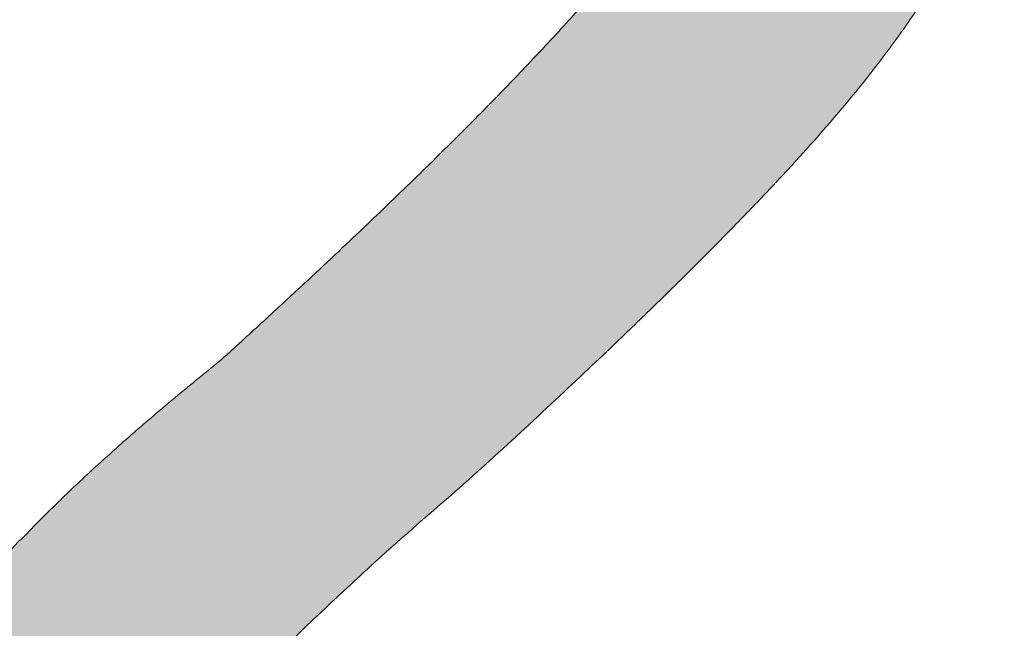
# Model space of a CAD drawing. Header units: inches. Extents: x -471 to -284, y -222 to 20.
# Tile 49 of 54: x -341.068 to -339.844, y 9.854 to 10.61. Entities that reach past the tile are written whole.
import ezdxf

# ---------------------------------------------------------------- set-up
doc = ezdxf.new("R2010")
doc.units = ezdxf.units.IN
doc.header["$LTSCALE"] = 32
doc.header["$MEASUREMENT"] = 0
doc.linetypes.add('Dash Style-1', pattern=[0.083328, 0.041656, -0.041672])
for name, color, linetype, lineweight in [('Black', 7, 'Continuous', 18), ('DashLine', 7, 'Dash Style-1', 13), ('DashLineFill', 7, 'Dash Style-1', 13), ('Drawing', 7, 'Continuous', 18), ('Metal-DeskStructure', 7, 'Continuous', 13), ('None', 7, 'Continuous', 18), ('Plastic-BracketCover', 7, 'Continuous', 13), ('SolidLine', 7, 'Continuous', 15), ('Wood_1-H', 7, 'Continuous', 13)]:
    doc.layers.add(name, color=color, linetype=linetype, lineweight=lineweight)
pattern_1 = [(45, (0, 0), (-1.61301565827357, 1.935715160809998), []), (45, (-1.0608, 1.0608), (-0.4723460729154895, 0.4167612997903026), [])]

# ---------------------------------------------------------------- blocks, each defined once
blk = doc.blocks.new('Group-54')
at = {"layer": 'Plastic-BracketCover', "color": 7}
for points, knots in [([(1.237695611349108, 0.3644410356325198), (1.272760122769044, 0.3644410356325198), (1.326277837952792, 0.3422950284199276), (1.363187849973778, 0.3016940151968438), (1.385333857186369, 0.2426397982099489), (1.385333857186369, 0.1752790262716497), (1.385333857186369, 0.1503647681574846), (1.465612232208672, 0.1503647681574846), (1.549581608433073, 0.1503647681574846), (1.553272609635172, 0.1466755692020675), (1.555118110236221, 0.1392935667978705), (1.55696180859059, 0.1282205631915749), (1.55696180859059, 0.1116110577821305), (1.555118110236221, 0.1005380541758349), (1.553272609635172, 0.09315605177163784), (1.549581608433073, 0.08946505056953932), (1.339197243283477, 0.08946505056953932), (1.119585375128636, 0.08946505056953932), (1.106666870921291, 0.1042290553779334), (1.106666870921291, 0.161438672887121), (1.106666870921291, 0.2241847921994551), (1.11035787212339, 0.2500218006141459), (1.117739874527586, 0.2869300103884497), (1.139885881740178, 0.3238400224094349), (1.171259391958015, 0.3515225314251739), (1.213704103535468, 0.3644410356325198), (1.237695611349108, 0.3644410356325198)], [0, 0, 0, 0.06626756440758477, 0.13253512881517, 0.1988026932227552, 0.2650702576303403, 0.3039664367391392, 0.3039664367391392, 0.4292971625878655, 0.4350595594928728, 0.4408219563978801, 0.4465843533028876, 0.4523467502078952, 0.456956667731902, 0.4615665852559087, 0.4661765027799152, 0.4707864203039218, 0.728938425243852, 0.745073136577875, 0.7612078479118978, 0.8451067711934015, 0.8709223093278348, 0.8967378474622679, 0.922553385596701, 0.948368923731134, 0.9741844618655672, 1, 1, 1]), ([(1.545890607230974, 0.02645157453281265), (1.549581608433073, 0.02645157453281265), (1.553272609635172, 0.02460607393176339), (1.555118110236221, 0.01722587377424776), (1.55696180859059, 0.004307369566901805), (1.55696180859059, -0.01414763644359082), (1.555118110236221, -0.02522064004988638), (1.553272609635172, -0.03260264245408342), (1.547736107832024, -0.03629364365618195), (1.542199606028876, -0.03813914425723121), (1.489603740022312, -0.05843965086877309), (1.437007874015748, -0.07874015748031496), (1.418552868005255, -0.08612215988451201), (1.389024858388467, -0.1008843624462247), (1.366878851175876, -0.1230303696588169), (1.355805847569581, -0.1525583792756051), (1.355805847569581, -0.1922366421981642), (1.355805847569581, -0.2116143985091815), (1.450848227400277, -0.2116143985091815), (1.549581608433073, -0.2116143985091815), (1.553272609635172, -0.2153035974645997), (1.555118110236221, -0.2226855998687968), (1.55696180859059, -0.2337586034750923), (1.55696180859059, -0.2503681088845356), (1.555118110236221, -0.2614411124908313), (1.553272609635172, -0.2688231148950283), (1.549581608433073, -0.2725141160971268), (1.338274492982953, -0.2725141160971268), (1.117739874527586, -0.2725141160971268), (1.106666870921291, -0.2577501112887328), (1.106666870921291, -0.202385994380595), (1.106666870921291, -0.137794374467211), (1.10851237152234, -0.1156483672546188), (1.11035787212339, -0.1064208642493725), (1.114048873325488, -0.08058565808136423), (1.13434937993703, -0.03998464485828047), (1.163877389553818, -0.01414763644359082), (1.202631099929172, 0.0006163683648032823), (1.246923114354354, 0.0006163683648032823), (1.28383312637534, -0.01230213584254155), (1.311515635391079, -0.03444814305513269), (1.329968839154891, -0.06766715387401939), (1.337350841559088, -0.08612215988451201), (1.342887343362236, -0.07504915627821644), (1.35765134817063, -0.05659415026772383), (1.377951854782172, -0.04183014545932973), (1.405634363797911, -0.0289116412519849), (1.422243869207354, -0.02152963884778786), (1.471148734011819, -0.001229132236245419), (1.520053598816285, 0.01907137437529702), (1.532972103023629, 0.02460607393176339), (1.544045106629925, 0.02645157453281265), (1.545890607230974, 0.02645157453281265)], [0, 0, 0, 0.004017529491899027, 0.008035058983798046, 0.01205258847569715, 0.01607011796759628, 0.02008764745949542, 0.02410517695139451, 0.02812270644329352, 0.03214023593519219, 0.03214023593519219, 0.07095094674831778, 0.07095094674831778, 0.08463415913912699, 0.09831737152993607, 0.1120005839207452, 0.1256837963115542, 0.138745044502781, 0.138745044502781, 0.202806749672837, 0.2052946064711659, 0.2077824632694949, 0.2102703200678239, 0.2127581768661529, 0.2147484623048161, 0.2167387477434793, 0.2187290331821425, 0.2207193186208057, 0.3326714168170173, 0.3396374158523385, 0.3466034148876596, 0.3918815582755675, 0.4075550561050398, 0.4232285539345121, 0.4232285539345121, 0.4666960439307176, 0.5101635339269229, 0.553631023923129, 0.5970985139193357, 0.640566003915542, 0.6840334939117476, 0.7275009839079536, 0.7709684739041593, 0.7709684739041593, 0.7980418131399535, 0.8251151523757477, 0.8521884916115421, 0.8792618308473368, 0.8792618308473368, 0.958132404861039, 0.958132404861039, 0.9790662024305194, 1, 1, 1]), ([(1.232159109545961, -0.06213065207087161), (1.204476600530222, -0.06213065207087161), (1.169413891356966, -0.08612215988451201), (1.160186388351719, -0.1138028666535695), (1.15834088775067, -0.1230303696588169), (1.156495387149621, -0.1451763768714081), (1.156495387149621, -0.1867001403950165), (1.156495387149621, -0.2116143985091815), (1.2321600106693, -0.2116143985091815), (1.30782463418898, -0.2116143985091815), (1.30782463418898, -0.183009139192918), (1.30782463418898, -0.130412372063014), (1.296751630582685, -0.09719336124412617), (1.274605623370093, -0.07320365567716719), (1.246923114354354, -0.06213065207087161), (1.232159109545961, -0.06213065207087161)], [0, 0, 0, 0.1425152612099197, 0.2850305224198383, 0.2850305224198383, 0.3309930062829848, 0.3769554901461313, 0.4458992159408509, 0.4458992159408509, 0.6552813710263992, 0.6552813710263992, 0.7344389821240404, 0.8008292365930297, 0.8672194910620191, 0.9336097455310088, 1, 1, 1]), ([(1.425934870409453, -0.3398696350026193), (1.448079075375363, -0.3398696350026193), (1.483143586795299, -0.3509408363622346), (1.512671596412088, -0.3693958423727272), (1.532972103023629, -0.3970783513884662), (1.555118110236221, -0.4469059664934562), (1.555118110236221, -0.5539431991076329), (1.555118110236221, -0.6203803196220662), (1.544045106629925, -0.6351443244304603), (1.330892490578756, -0.6351443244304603), (1.117739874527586, -0.6351443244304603), (1.106666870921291, -0.6203803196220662), (1.106666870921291, -0.5622479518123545), (1.106666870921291, -0.4708965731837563), (1.123276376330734, -0.4192243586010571), (1.150958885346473, -0.3860053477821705), (1.193405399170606, -0.3675503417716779), (1.235850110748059, -0.3675503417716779), (1.265378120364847, -0.374932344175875), (1.289369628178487, -0.3896963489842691), (1.309670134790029, -0.4136878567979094), (1.315206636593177, -0.4266063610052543), (1.318897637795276, -0.4081513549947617), (1.337350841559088, -0.3767778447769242), (1.365033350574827, -0.3527863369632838), (1.403788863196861, -0.3398696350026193), (1.425934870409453, -0.3398696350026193)], [0, 0, 0, 0.03145524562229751, 0.062910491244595, 0.09436573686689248, 0.1258209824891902, 0.188731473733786, 0.2661585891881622, 0.2758371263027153, 0.2855156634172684, 0.4355309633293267, 0.4452095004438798, 0.4548880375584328, 0.5214267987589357, 0.5746587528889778, 0.6278907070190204, 0.6811226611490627, 0.7343546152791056, 0.7627468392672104, 0.7911390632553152, 0.8195312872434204, 0.8479235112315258, 0.8479235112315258, 0.8859426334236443, 0.9239617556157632, 0.9619808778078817, 1, 1, 1]), ([(1.429625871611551, -0.4026148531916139), (1.409325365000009, -0.4026148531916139), (1.379797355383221, -0.4155333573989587), (1.359496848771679, -0.4395248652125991), (1.348423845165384, -0.4764330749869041), (1.348423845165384, -0.5401028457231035), (1.348423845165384, -0.5760901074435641), (1.426856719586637, -0.5760901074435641), (1.505289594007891, -0.5760901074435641), (1.505289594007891, -0.5327208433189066), (1.505289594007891, -0.4487514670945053), (1.477607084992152, -0.4155333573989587), (1.448079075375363, -0.4026148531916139), (1.429625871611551, -0.4026148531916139)], [0, 0, 0, 0.07915587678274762, 0.1583117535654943, 0.2374676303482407, 0.3166235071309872, 0.4195261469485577, 0.4195261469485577, 0.6437985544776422, 0.6437985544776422, 0.7678094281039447, 0.8839047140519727, 0.9419523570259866, 1, 1, 1]), ([(1.226622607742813, -0.4284518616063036), (1.210013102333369, -0.4284518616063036), (1.18417789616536, -0.4376793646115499), (1.165722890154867, -0.4579798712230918), (1.156495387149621, -0.4893515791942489), (1.156495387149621, -0.5447165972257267), (1.156495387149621, -0.5760901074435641), (1.228469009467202, -0.5760901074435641), (1.300442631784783, -0.5760901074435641), (1.300442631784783, -0.5419483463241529), (1.300442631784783, -0.4856605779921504), (1.289369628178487, -0.4561343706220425), (1.269069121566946, -0.4376793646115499), (1.241386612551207, -0.4284518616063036), (1.226622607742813, -0.4284518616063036)], [0, 0, 0, 0.07449877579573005, 0.1489975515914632, 0.223496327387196, 0.2979951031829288, 0.3954165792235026, 0.3954165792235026, 0.6189101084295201, 0.6189101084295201, 0.7249275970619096, 0.7936956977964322, 0.8624637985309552, 0.9312318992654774, 1, 1, 1])]:
    blk.add_open_spline(points, degree=2, knots=knots, dxfattribs=at)
blk = doc.blocks.new('1BRPFY-Leg_Plate (2D)')
at = {"layer": 'DashLineFill', "linetype": 'Continuous', "lineweight": 13}
h = blk.add_hatch(dxfattribs=at)
h.set_pattern_fill('Steel', color=253, style=0, pattern_type=2)
h.set_pattern_definition(pattern_1)
edge = h.paths.add_edge_path()
edge.add_arc((-1.704724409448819, -1.704724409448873), 0.125984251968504, 179.9999999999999, 269.9999999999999)
edge.add_line((-1.704724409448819, -1.830708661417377), (1.704724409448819, -1.830708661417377))
edge.add_arc((1.704724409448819, -1.704724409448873), 0.125984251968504, 270.0000000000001, 360.0000000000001)
edge.add_line((1.830708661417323, -1.704724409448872), (1.830708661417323, 1.704724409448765))
edge.add_arc((1.704724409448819, 1.704724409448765), 0.1259842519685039, 0, 90)
edge.add_line((1.704724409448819, 1.830708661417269), (-1.704724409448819, 1.830708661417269))
edge.add_arc((-1.704724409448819, 1.704724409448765), 0.1259842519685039, 90, 180)
edge.add_line((-1.830708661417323, 1.704724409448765), (-1.830708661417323, -1.704724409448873))
at = {"layer": 'SolidLine', "flags": 128}
blk.add_lwpolyline([(0.5059400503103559, -0.6683376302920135), (0.5108686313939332, -0.6486616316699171), (0.5177020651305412, -0.6295634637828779), (0.5263745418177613, -0.611227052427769), (0.5368025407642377, -0.5938289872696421), (0.5488856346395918, -0.5775368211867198), (0.5625074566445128, -0.5625074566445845), (0.5775368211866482, -0.5488856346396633), (0.5938289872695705, -0.5368025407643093), (0.6112270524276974, -0.5263745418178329), (0.6295634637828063, -0.5177020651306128), (0.6486616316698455, -0.5108686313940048), (0.668337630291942, -0.5059400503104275), (0.6884019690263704, -0.5029637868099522), (0.7086614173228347, -0.5019685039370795), (0.728920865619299, -0.5029637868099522), (0.7489852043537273, -0.5059400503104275), (0.7686612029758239, -0.5108686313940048), (0.7877593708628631, -0.5177020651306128), (0.8060957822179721, -0.5263745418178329), (0.823493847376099, -0.5368025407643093), (0.8397860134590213, -0.5488856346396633), (0.8548153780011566, -0.5625074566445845), (0.8684372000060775, -0.5775368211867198), (0.8805202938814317, -0.5938289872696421), (0.8909482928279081, -0.611227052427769), (0.8996207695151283, -0.6295634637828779), (0.9064542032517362, -0.6486616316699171), (0.9113827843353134, -0.6683376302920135)], dxfattribs=at)
at = {"layer": 'Plastic-BracketCover', "color": 7}
blk.add_blockref('Group-54', (0, 0), dxfattribs=at)
blk = doc.blocks.new('1BRPX8-Util_Bkt_Lg-F (2D)')
at = {"layer": 'DashLineFill', "linetype": 'Continuous', "lineweight": 13}
h = blk.add_hatch(dxfattribs=at)
h.set_pattern_fill('Steel', color=253, style=0, pattern_type=2)
h.set_pattern_definition(pattern_1)
edge = h.paths.add_edge_path()
edge.add_line((-4.468503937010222, 7.405511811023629), (-3.129921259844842, 7.405511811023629))
edge.add_line((-3.129921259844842, 7.405511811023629), (-3.129921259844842, -2.011811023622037))
edge.add_line((-3.129921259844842, -2.011811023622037), (-4.468503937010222, -2.011811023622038))
edge.add_line((-4.468503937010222, -2.011811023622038), (-4.468503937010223, -2.145669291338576))
edge.add_line((-4.468503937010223, -2.145669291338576), (-2.421259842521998, -2.145669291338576))
edge.add_line((-2.421259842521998, -2.145669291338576), (-2.421259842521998, -2.523622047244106))
edge.add_arc((-2.303149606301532, -2.523622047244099), 0.1181102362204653, 180.0000000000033, 270.0000000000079)
edge.add_line((-2.303149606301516, -2.641732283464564), (2.303149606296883, -2.641732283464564))
edge.add_arc((2.303149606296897, -2.523622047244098), 0.1181102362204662, 269.9999999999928, 359.9999999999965)
edge.add_line((2.421259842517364, -2.523622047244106), (2.421259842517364, -2.145669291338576))
edge.add_line((2.421259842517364, -2.145669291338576), (4.46850393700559, -2.145669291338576))
edge.add_line((4.46850393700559, -2.145669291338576), (4.46850393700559, -2.011811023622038))
edge.add_line((4.46850393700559, -2.011811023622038), (3.129921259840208, -2.011811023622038))
edge.add_line((3.129921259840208, -2.011811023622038), (3.129921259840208, 7.405511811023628))
edge.add_line((3.129921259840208, 7.405511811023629), (4.46850393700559, 7.405511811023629))
edge.add_line((4.46850393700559, 7.405511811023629), (4.46850393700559, 7.539370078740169))
edge.add_line((4.46850393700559, 7.539370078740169), (2.421259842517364, 7.539370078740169))
edge.add_line((2.421259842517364, 7.539370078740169), (2.421259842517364, 7.917322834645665))
edge.add_arc((2.30314960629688, 7.917322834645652), 0.1181102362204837, 6.452788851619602e-12, 89.99999999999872)
edge.add_line((2.303149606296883, 8.035433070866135), (-2.303149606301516, 8.035433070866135))
edge.add_arc((-2.303149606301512, 7.91732283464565), 0.1181102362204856, 90.00000000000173, 179.9999999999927)
edge.add_line((-2.421259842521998, 7.917322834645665), (-2.421259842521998, 7.539370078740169))
edge.add_line((-2.421259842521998, 7.539370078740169), (-4.468503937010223, 7.539370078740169))
edge.add_line((-4.468503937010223, 7.539370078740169), (-4.468503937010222, 7.405511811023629))
at = {"layer": 'SolidLine', "flags": 128}
blk.add_lwpolyline([(0.4214361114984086, -0.362613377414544), (0.4571237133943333, -0.3361456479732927), (0.4952337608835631, -0.3133033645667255), (0.5353992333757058, -0.2943065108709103), (0.5772333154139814, -0.2793380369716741), (0.6203331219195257, -0.2685420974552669), (0.6642835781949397, -0.2620226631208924), (0.7086614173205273, -0.2598425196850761), (0.7530392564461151, -0.2620226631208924), (0.7969897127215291, -0.2685420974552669), (0.8400895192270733, -0.2793380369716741), (0.881923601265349, -0.2943065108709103), (0.9220890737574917, -0.3133033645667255), (0.9601991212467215, -0.3361456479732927), (0.995886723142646, -0.362613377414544), (1.02880818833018, -0.3924516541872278), (1.058646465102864, -0.4253731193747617), (1.085114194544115, -0.4610607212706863), (1.107956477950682, -0.4991707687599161), (1.126953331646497, -0.5393362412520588), (1.141921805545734, -0.5811703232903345), (1.152717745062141, -0.6242701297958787), (1.159237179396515, -0.6682205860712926)], dxfattribs=at)
blk = doc.blocks.new('Slate-LegBrace (2D)')
at = {"layer": 'DashLineFill', "linetype": 'Continuous', "lineweight": 13}
h = blk.add_hatch(dxfattribs=at)
h.set_pattern_fill('Steel', color=253, style=0, pattern_type=2)
h.set_pattern_definition(pattern_1)
h.paths.add_polyline_path([(1.477721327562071, -0.2676096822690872), (1.477721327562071, -0.2375137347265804), (1.672015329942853, -0.2375137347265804), (1.672015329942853, -0.02575645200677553), (1.675765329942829, -0.02575645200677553), (1.675765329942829, 0.7034311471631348), (1.734820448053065, 0.762486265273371), (1.929210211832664, 0.762486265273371), (1.988265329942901, 0.7034311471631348), (1.988265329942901, -0.02575645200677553), (1.992015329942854, -0.02575645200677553), (1.992015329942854, -0.2375137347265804), (2.186309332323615, -0.2375137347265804), (2.186309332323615, -0.2676096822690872)])
h = blk.add_hatch(dxfattribs=at)
h.set_pattern_fill('Steel', color=253, style=0, pattern_type=2)
h.set_pattern_definition(pattern_1)
edge = h.paths.add_edge_path()
edge.add_line((-2.199587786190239, -0.1351515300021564), (-1.374775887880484, -0.1351515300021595))
edge.add_arc((3.636636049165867e-15, -0.01355418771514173), 1.380142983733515, 185.0545920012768, 354.9454079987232)
edge.add_line((1.374775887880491, -0.13515153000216), (2.199718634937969, -0.1351515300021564))
edge.add_arc((6.54243738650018e-05, -0.01705725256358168), 2.202821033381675, 183.0731271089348, 356.92687289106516, ccw=False)
h = blk.add_hatch(dxfattribs=at)
h.set_pattern_fill('Steel', color=253, style=0, pattern_type=2)
h.set_pattern_definition(pattern_1)
edge = h.paths.add_edge_path()
edge.add_line((2.191696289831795, -0.2375138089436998), (1.463739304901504, -0.2375137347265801))
edge.add_arc((-6.542437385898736e-05, -0.01704129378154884), 1.480314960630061, 188.5652811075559, 351.4347188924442, ccw=False)
edge.add_line((-1.463870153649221, -0.2375137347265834), (-2.191827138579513, -0.2375138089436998))
edge.add_line((-2.191827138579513, -0.2375138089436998), (-2.199718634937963, -0.1351515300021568))
edge.add_line((-2.199718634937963, -0.1351515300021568), (-1.374775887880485, -0.1351515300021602))
edge.add_arc((2.937282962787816e-15, -0.01355418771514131), 1.380142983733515, 185.0545920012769, 354.9454079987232)
edge.add_line((1.37477588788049, -0.1351515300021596), (2.199587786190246, -0.1351515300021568))
edge.add_line((2.199587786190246, -0.1351515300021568), (2.191696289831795, -0.2375138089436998))
at = {"layer": 'DashLineFill', "flags": 128}
blk.add_lwpolyline([(1.477721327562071, -0.2676096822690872), (1.477721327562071, -0.2375137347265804), (1.672015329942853, -0.2375137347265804), (1.672015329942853, -0.02575645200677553), (1.675765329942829, -0.02575645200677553), (1.675765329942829, 0.7034311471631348), (1.734820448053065, 0.762486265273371), (1.929210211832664, 0.762486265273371), (1.988265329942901, 0.7034311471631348), (1.988265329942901, -0.02575645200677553), (1.992015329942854, -0.02575645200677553), (1.992015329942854, -0.2375137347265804), (2.186309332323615, -0.2375137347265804), (2.186309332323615, -0.2676096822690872)], close=True, dxfattribs=at)
for points in [[(2.191696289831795, -0.2375138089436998), (1.463739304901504, -0.2375137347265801, -0.860662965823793), (-1.463870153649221, -0.2375137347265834), (-2.191827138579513, -0.2375138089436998), (-2.199718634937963, -0.1351515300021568), (-1.374775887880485, -0.1351515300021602, 0.9154551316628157), (1.37477588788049, -0.1351515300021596), (2.199587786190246, -0.1351515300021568)], [(-2.199587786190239, -0.1351515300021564), (-1.374775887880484, -0.1351515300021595, 0.9154551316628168), (1.374775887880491, -0.13515153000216), (2.199718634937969, -0.1351515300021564, -0.9477524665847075)]]:
    blk.add_lwpolyline(points, format="xyb", close=True, dxfattribs=at)
blk = doc.blocks.new('TLLegSleeve (2D)')
at = {"layer": 'DashLineFill', "linetype": 'Continuous', "lineweight": 13}
h = blk.add_hatch(dxfattribs=at)
h.set_pattern_fill('Steel', color=253, style=0, pattern_type=2)
h.set_pattern_definition(pattern_1)
edge = h.paths.add_edge_path()
edge.add_line((1.08267716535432, 1.402343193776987), (1.08267716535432, 2.913385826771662))
edge.add_arc((-1.707523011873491e-13, 2.913385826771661), 1.08267716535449, 4.479377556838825e-14, 180)
edge.add_line((-1.082677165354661, 2.913385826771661), (-1.08267716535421, 1.402343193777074))
edge.add_arc((-1.332267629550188e-15, 2.886579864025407e-15), 1.771653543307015, 127.6698869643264, 412.330113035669)
edge.add_line((1.08267716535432, 1.402343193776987), (1.08267716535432, 1.402343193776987))
edge = h.paths.add_edge_path()
edge.add_arc((1.665334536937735e-15, 2.91338582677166), 0.7480314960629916, 180, 360)
edge.add_arc((1.665334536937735e-15, 2.91338582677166), 0.7480314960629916, 9.54166404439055e-15, 180)
edge.add_line((-0.7480314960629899, 2.91338582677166), (-0.7480314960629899, 2.91338582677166))
edge = h.paths.add_edge_path()
edge.add_arc((-1.723066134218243e-13, 5.70119602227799e-16), 1.437007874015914, 180, 360)
edge.add_arc((-1.723066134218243e-13, 9.149983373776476e-17), 1.437007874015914, 9.541664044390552e-15, 180)
edge.add_line((-1.437007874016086, 3.308097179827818e-16), (-1.437007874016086, 3.308097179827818e-16))
at = {"layer": 'DashLine', "color": 8, "flags": 128}
blk.add_lwpolyline([(1.653543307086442, 1.118599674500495e-14), (1.645581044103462, -0.1620755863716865), (1.621770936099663, -0.3225902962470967), (1.582342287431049, -0.4799982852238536), (1.527674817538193, -0.6327836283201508), (1.45829500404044, -0.7794749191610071), (1.374871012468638, -0.9186594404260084), (1.278206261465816, -1.048996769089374), (1.169231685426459, -1.169231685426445), (1.048996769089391, -1.278206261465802), (0.918659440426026, -1.374871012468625), (0.7794749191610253, -1.458295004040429), (0.6327836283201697, -1.527674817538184), (0.4799982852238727, -1.582342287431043), (0.3225902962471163, -1.621770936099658), (0.1620755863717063, -1.645581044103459), (8.723964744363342e-15, -1.653543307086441), (-0.162075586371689, -1.645581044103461), (-0.3225902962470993, -1.621770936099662), (-0.4799982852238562, -1.582342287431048), (-0.6327836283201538, -1.527674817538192), (-0.7794749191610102, -1.458295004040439), (-0.9186594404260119, -1.374871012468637), (-1.048996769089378, -1.278206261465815), (-1.169231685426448, -1.169231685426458), (-1.278206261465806, -1.048996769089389), (-1.374871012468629, -0.9186594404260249), (-1.458295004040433, -0.7794749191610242), (-1.527674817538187, -0.6327836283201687), (-1.582342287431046, -0.4799982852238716), (-1.621770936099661, -0.3225902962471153), (-1.645581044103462, -0.1620755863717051), (-1.653543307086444, -7.741682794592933e-15), (-1.645581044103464, 0.1620755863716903), (-1.621770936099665, 0.3225902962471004), (-1.582342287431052, 0.4799982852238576), (-1.527674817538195, 0.6327836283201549), (-1.458295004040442, 0.7794749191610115), (-1.37487101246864, 0.918659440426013), (-1.278206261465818, 1.048996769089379), (-1.169231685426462, 1.169231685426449), (-1.048996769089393, 1.278206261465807), (-0.9186594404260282, 1.37487101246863), (-0.7794749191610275, 1.458295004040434), (-0.6327836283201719, 1.527674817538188), (-0.479998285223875, 1.582342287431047), (-0.3225902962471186, 1.621770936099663), (-0.1620755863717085, 1.645581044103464), (-1.096189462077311e-14, 1.653543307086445), (0.1620755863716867, 1.645581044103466), (0.3225902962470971, 1.621770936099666), (0.479998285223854, 1.582342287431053), (0.6327836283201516, 1.527674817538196), (0.7794749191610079, 1.458295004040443), (0.9186594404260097, 1.374871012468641), (1.048996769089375, 1.278206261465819), (1.169231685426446, 1.169231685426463), (1.278206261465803, 1.048996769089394), (1.374871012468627, 0.9186594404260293), (1.458295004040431, 0.7794749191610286), (1.527674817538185, 0.6327836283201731), (1.582342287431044, 0.4799982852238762), (1.621770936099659, 0.3225902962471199), (1.64558104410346, 0.1620755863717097)], close=True, dxfattribs=at)
at = {"layer": 'DashLineFill', "flags": 128}
for points in [[(1.08267716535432, 1.402343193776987), (1.08267716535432, 2.913385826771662, 0.9999999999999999), (-1.082677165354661, 2.913385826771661), (-1.08267716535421, 1.402343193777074, 2.931618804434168), (1.08267716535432, 1.402343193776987)], [(-1.437007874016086, 3.308097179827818e-16, 0.9999999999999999), (1.437007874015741, 3.308097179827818e-16, 0.9999999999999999), (-1.437007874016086, 3.308097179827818e-16)]]:
    blk.add_lwpolyline(points, format="xyb", close=True, dxfattribs=at)
blk = doc.blocks.new('Group-56')
at = {"layer": 'SolidLine', "flags": 128}
blk.add_lwpolyline([(61.27952755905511, -8.30708661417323, -0.414213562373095), (62.99212598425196, -6.594488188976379, -0.414213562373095), (64.70472440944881, -8.30708661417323, -0.414213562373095), (62.99212598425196, -10.01968503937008, -0.414213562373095)], format="xyb", close=True, dxfattribs=at)
at = {"layer": 'Wood_1-H', "color": 7}
for name in ['1BRPX8-Util_Bkt_Lg-F (2D)', 'TLLegSleeve (2D)', 'Slate-LegBrace (2D)', '1BRPFY-Leg_Plate (2D)']:
    blk.add_blockref(name, (62.99212598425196, -8.30708661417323), dxfattribs=at)
blk = doc.blocks.new('Group-58')
at = {"layer": 'Metal-DeskStructure', "color": 7, "flags": 128}
blk.add_lwpolyline([(0.8051100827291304, 0.3242076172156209), (0.6569804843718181, -0.1001143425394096), (0.9545622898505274, -0.1001143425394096)], close=True, dxfattribs=at)
at = {"layer": 'Metal-DeskStructure', "color": 7}
blk.add_open_spline([(1.174112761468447, -0.3918349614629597), (1.184693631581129, -0.4210075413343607), (1.168822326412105, -0.4369198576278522), (1.14501536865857, -0.439571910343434), (1.104014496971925, -0.439571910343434), (1.078886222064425, -0.4369198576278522), (1.066982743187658, -0.4329417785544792), (1.060369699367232, -0.4236595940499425), (1.057724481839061, -0.4170294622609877), (1.021353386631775, -0.3010040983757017), (0.9849822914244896, -0.1849787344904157), (0.807093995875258, -0.1849787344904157), (0.6292057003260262, -0.1849787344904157), (0.5941572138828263, -0.2996780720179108), (0.5591087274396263, -0.4143774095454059), (0.5564635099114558, -0.4210075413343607), (0.5498504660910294, -0.4302897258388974), (0.5379469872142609, -0.4369198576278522), (0.5141400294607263, -0.439571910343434), (0.477108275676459, -0.439571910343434), (0.4519787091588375, -0.4355938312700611), (0.4427204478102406, -0.4249856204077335), (0.4427204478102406, -0.4050952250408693), (0.4480108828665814, -0.3905089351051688), (0.5915119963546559, 0.0006630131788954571), (0.7350131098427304, 0.3918349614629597), (0.7376583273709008, 0.3971390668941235), (0.7469165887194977, 0.4037691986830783), (0.7627866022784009, 0.4077472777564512), (0.789238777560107, 0.4090720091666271), (0.8302396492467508, 0.4090720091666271), (0.8580131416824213, 0.4077472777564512), (0.8752070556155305, 0.4037691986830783), (0.8844653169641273, 0.3971390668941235), (0.8871105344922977, 0.3918349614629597), (1.030611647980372, 0), (1.174112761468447, -0.3918349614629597)], degree=2, knots=[0, 0, 0, 0.01595318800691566, 0.02392978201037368, 0.03190637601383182, 0.03938443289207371, 0.04686248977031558, 0.05434054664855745, 0.06181860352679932, 0.06181860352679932, 0.1891978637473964, 0.1891978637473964, 0.3755520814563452, 0.3755520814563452, 0.5011946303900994, 0.5011946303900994, 0.5086726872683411, 0.5161507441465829, 0.5236288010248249, 0.5311068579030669, 0.5385854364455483, 0.5460640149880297, 0.5535425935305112, 0.5610211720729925, 0.5610211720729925, 0.7618481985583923, 0.7618481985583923, 0.7647050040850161, 0.7675618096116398, 0.7704186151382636, 0.7732754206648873, 0.7763226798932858, 0.7793699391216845, 0.7824171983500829, 0.7854644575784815, 0.7854644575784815, 1, 1, 1], dxfattribs=at)
blk = doc.blocks.new('TL14_lower_leg (2D)')
at = {"layer": 'DashLine', "flags": 128}
for points in [[(-1.777195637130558e-14, 1.377952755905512), (0.1350629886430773, 1.371317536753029), (0.2688252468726, 1.351475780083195), (0.3999985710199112, 1.318618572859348), (0.5273196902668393, 1.27306234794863), (0.649562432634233, 1.215245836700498), (0.7655495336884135, 1.14572584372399), (0.8741639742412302, 1.065171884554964), (0.9743597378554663, 0.9743597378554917), (1.065171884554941, 0.8741639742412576), (1.14572584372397, 0.7655495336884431), (1.215245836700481, 0.6495624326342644), (1.273062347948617, 0.5273196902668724), (1.318618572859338, 0.3999985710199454), (1.351475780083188, 0.2688252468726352), (1.371317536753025, 0.1350629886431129), (1.377952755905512, 1.783045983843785e-14), (1.371317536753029, -0.1350629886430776), (1.351475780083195, -0.2688252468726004), (1.318618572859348, -0.3999985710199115), (1.27306234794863, -0.5273196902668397), (1.215245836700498, -0.6495624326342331), (1.145725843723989, -0.7655495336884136), (1.065171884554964, -0.8741639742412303), (0.9743597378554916, -0.9743597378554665), (0.8741639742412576, -1.065171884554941), (0.7655495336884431, -1.14572584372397), (0.6495624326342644, -1.215245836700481), (0.5273196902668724, -1.273062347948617), (0.3999985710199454, -1.318618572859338), (0.2688252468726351, -1.351475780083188), (0.135062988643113, -1.371317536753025), (1.777195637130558e-14, -1.377952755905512), (-0.1350629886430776, -1.371317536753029), (-0.2688252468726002, -1.351475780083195), (-0.3999985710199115, -1.318618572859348), (-0.5273196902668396, -1.27306234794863), (-0.6495624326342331, -1.215245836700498), (-0.7655495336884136, -1.14572584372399), (-0.8741639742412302, -1.065171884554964), (-0.9743597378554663, -0.9743597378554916), (-1.065171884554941, -0.8741639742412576), (-1.14572584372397, -0.7655495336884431), (-1.215245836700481, -0.6495624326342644), (-1.273062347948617, -0.5273196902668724), (-1.318618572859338, -0.3999985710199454), (-1.351475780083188, -0.2688252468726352), (-1.371317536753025, -0.1350629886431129), (-1.377952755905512, -1.783045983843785e-14), (-1.371317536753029, 0.1350629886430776), (-1.351475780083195, 0.2688252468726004), (-1.318618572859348, 0.3999985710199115), (-1.27306234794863, 0.5273196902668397), (-1.215245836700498, 0.6495624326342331), (-1.145725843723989, 0.7655495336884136), (-1.065171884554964, 0.8741639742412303), (-0.9743597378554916, 0.9743597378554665), (-0.8741639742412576, 1.065171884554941), (-0.7655495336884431, 1.14572584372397), (-0.6495624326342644, 1.215245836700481), (-0.5273196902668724, 1.273062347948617), (-0.3999985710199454, 1.318618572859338), (-0.2688252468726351, 1.351475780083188), (-0.135062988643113, 1.371317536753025)], [(0.7086614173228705, -0.547244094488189), (0.724483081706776, -0.54802136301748), (0.7401523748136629, -0.5503456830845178), (0.7555183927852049, -0.5541946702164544), (0.7704331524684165, -0.5595312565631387), (0.7847530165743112, -0.5663040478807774), (0.798340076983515, -0.574447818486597), (0.8110634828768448, -0.5838841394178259), (0.8228007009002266, -0.5945221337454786), (0.8334386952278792, -0.6062593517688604), (0.8428750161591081, -0.6189827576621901), (0.8510187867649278, -0.632569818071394), (0.8577915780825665, -0.6468896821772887), (0.8631281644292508, -0.6618044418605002), (0.8669771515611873, -0.6771704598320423), (0.8693014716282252, -0.6928397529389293), (0.8700787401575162, -0.7086614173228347), (0.8693014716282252, -0.72448308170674), (0.8669771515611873, -0.7401523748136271), (0.8631281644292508, -0.7555183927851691), (0.8577915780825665, -0.7704331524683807), (0.8510187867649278, -0.7847530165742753), (0.8428750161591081, -0.7983400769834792), (0.8334386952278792, -0.811063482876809), (0.8228007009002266, -0.8228007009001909), (0.8110634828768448, -0.8334386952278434), (0.798340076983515, -0.8428750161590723), (0.7847530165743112, -0.8510187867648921), (0.7704331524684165, -0.8577915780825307), (0.7555183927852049, -0.8631281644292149), (0.7401523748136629, -0.8669771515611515), (0.724483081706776, -0.8693014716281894), (0.7086614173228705, -0.8700787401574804), (0.6928397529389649, -0.8693014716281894), (0.6771704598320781, -0.8669771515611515), (0.6618044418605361, -0.8631281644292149), (0.6468896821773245, -0.8577915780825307), (0.6325698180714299, -0.8510187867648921), (0.618982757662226, -0.8428750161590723), (0.6062593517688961, -0.8334386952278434), (0.5945221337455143, -0.8228007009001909), (0.5838841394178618, -0.811063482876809), (0.5744478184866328, -0.7983400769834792), (0.5663040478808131, -0.7847530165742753), (0.5595312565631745, -0.7704331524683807), (0.5541946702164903, -0.7555183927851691), (0.5503456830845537, -0.7401523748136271), (0.5480213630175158, -0.72448308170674), (0.5472440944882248, -0.7086614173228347), (0.5480213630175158, -0.6928397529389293), (0.5503456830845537, -0.6771704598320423), (0.5541946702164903, -0.6618044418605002), (0.5595312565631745, -0.6468896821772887), (0.5663040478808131, -0.632569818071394), (0.5744478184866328, -0.6189827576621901), (0.5838841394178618, -0.6062593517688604), (0.5945221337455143, -0.5945221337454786), (0.6062593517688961, -0.5838841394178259), (0.618982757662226, -0.574447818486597), (0.6325698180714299, -0.5663040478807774), (0.6468896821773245, -0.5595312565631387), (0.6618044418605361, -0.5541946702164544), (0.6771704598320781, -0.5503456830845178), (0.6928397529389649, -0.54802136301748)]]:
    blk.add_lwpolyline(points, close=True, dxfattribs=at)
at = {"layer": 'Metal-DeskStructure', "color": 7}
blk.add_blockref('Group-58', (0, 0), dxfattribs=at)
blk = doc.blocks.new('Group-59')
at = {"layer": 'DashLineFill', "linetype": 'Continuous', "lineweight": 13}
h = blk.add_hatch(dxfattribs=at)
h.set_pattern_fill('Steel', color=253, style=0, pattern_type=2)
h.set_pattern_definition(pattern_1)
h.paths.add_polyline_path([(-2.066929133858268, 1.397637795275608), (2.066929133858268, 1.397637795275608), (2.066929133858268, 0.1377952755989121), (2.106299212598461, 0.1377952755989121), (2.106299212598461, -0.1377952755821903), (2.066929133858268, -0.1377952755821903), (2.066929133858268, -5.275590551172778), (2.106299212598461, -5.275590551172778), (2.106299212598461, -5.55118110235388), (2.066929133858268, -5.55118110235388), (2.066929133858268, -5.82677165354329), (-2.066929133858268, -5.82677165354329), (-2.066929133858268, -5.55118110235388), (-2.106299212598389, -5.55118110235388), (-2.106299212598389, -5.275590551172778), (-2.066929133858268, -5.275590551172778), (-2.066929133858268, -0.1377952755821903), (-2.106299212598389, -0.1377952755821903), (-2.106299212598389, 0.1377952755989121), (-2.066929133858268, 0.1377952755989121)])
blk = doc.blocks.new('TL14_upper_leg (2D)')
at = {"layer": 'DashLine', "flags": 128}
blk.add_lwpolyline([(0, 1.22047244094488), (0.1196272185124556, 1.214595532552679), (0.2381023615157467, 1.197021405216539), (0.3542844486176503, 1.167919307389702), (0.4670545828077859, 1.127569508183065), (0.5753267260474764, 1.076360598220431), (0.6780581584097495, 1.01478574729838), (0.7742595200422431, 0.9434379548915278), (0.8630043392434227, 0.8630043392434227), (0.9434379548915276, 0.7742595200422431), (1.01478574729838, 0.6780581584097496), (1.076360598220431, 0.5753267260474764), (1.127569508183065, 0.467054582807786), (1.167919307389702, 0.3542844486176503), (1.197021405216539, 0.2381023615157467), (1.214595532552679, 0.1196272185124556), (1.22047244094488, 7.47323834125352e-17), (1.214595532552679, -0.1196272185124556), (1.197021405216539, -0.2381023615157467), (1.167919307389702, -0.3542844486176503), (1.127569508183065, -0.467054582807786), (1.076360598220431, -0.5753267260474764), (1.01478574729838, -0.6780581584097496), (0.9434379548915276, -0.7742595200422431), (0.8630043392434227, -0.8630043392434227), (0.7742595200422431, -0.9434379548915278), (0.6780581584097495, -1.01478574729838), (0.5753267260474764, -1.076360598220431), (0.4670545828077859, -1.127569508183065), (0.3542844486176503, -1.167919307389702), (0.2381023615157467, -1.197021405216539), (0.1196272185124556, -1.214595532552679), (0, -1.22047244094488), (-0.1196272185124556, -1.214595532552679), (-0.2381023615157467, -1.197021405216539), (-0.3542844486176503, -1.167919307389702), (-0.4670545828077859, -1.127569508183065), (-0.5753267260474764, -1.076360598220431), (-0.6780581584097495, -1.01478574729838), (-0.7742595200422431, -0.9434379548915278), (-0.8630043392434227, -0.8630043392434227), (-0.9434379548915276, -0.7742595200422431), (-1.01478574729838, -0.6780581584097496), (-1.076360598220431, -0.5753267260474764), (-1.127569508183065, -0.467054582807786), (-1.167919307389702, -0.3542844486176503), (-1.197021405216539, -0.2381023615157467), (-1.214595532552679, -0.1196272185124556), (-1.22047244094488, 7.47323834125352e-17), (-1.214595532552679, 0.1196272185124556), (-1.197021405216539, 0.2381023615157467), (-1.167919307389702, 0.3542844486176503), (-1.127569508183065, 0.467054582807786), (-1.076360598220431, 0.5753267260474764), (-1.01478574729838, 0.6780581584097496), (-0.9434379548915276, 0.7742595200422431), (-0.8630043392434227, 0.8630043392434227), (-0.7742595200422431, 0.9434379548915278), (-0.6780581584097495, 1.01478574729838), (-0.5753267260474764, 1.076360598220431), (-0.4670545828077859, 1.127569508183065), (-0.3542844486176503, 1.167919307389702), (-0.2381023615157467, 1.197021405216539), (-0.1196272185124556, 1.214595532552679)], close=True, dxfattribs=at)
at = {"layer": 'DashLine', "color": 7}
blk.add_blockref('Group-59', (0, 0), dxfattribs=at)
blk = doc.blocks.new('1BRPT9-Bracket (2D)')
at = {"layer": 'DashLineFill', "linetype": 'Continuous', "lineweight": 13}
h = blk.add_hatch(dxfattribs=at)
h.set_pattern_fill('Steel', color=253, style=0, pattern_type=2)
h.set_pattern_definition(pattern_1)
edge = h.paths.add_edge_path()
edge.add_arc((1.677931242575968, -8.488188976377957), 0.2519685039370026, 269.999999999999, 360.0000000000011)
edge.add_line((1.929899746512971, -8.488188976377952), (1.929899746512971, -7.480314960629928))
edge.add_line((1.929899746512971, -7.480314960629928), (2.323600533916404, -7.480314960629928))
edge.add_line((2.323600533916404, -7.480314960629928), (2.323600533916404, 7.461135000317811))
edge.add_line((2.323600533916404, 7.461135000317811), (1.929899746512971, 7.480314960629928))
edge.add_line((1.929899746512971, 7.480314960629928), (1.929899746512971, 8.488188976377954))
edge.add_arc((1.677931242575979, 8.488188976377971), 0.2519685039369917, 359.999999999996, 450.0000000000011)
edge.add_line((1.677931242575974, 8.740157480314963), (-2.32206875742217, 8.740157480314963))
edge.add_line((-2.32206875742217, 8.740157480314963), (-2.32206875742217, -8.74015748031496))
edge.add_line((-2.32206875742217, -8.74015748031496), (1.677931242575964, -8.74015748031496))
blk = doc.blocks.new('Group-82')
at = {"layer": 'Metal-DeskStructure', "linetype": 'Continuous', "lineweight": 0, "true_color": 0xff0000}
blk.add_hatch(color=1, dxfattribs=at).paths.add_polyline_path([(1.696691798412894, -0.9301181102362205), (1.696691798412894, -1.274606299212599), (0.1120461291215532, -1.274606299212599), (0.1117940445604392, -1.244883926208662), (0.1126520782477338, -1.21546436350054), (0.1146202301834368, -1.186347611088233), (0.1176985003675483, -1.15753366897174), (0.1218868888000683, -1.129022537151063), (0.1271853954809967, -1.1008142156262), (0.1335940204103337, -1.072908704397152), (0.1411127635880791, -1.045306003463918), (0.1549813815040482, -1.000302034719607), (0.1707507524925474, -0.9557186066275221), (0.1884208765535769, -0.9115557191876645), (0.2079917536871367, -0.8678133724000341), (0.2294633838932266, -0.8244915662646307), (0.2528357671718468, -0.7815903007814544), (0.2781089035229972, -0.7391095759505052), (0.3052827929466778, -0.6970493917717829), (0.3357030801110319, -0.6545855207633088), (0.3707154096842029, -0.6108937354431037), (0.4103197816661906, -0.5659740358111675), (0.4545161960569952, -0.5198264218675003), (0.5033046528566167, -0.4724508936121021), (0.556685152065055, -0.4238474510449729), (0.6146576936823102, -0.3740160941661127), (0.6772222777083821, -0.3229568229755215), (0.7737142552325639, -0.2345473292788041), (0.8618799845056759, -0.1517895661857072), (0.941719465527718, -0.07468353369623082), (1.013232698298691, -0.003229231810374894), (1.076419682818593, 0.06257333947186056), (1.131280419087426, 0.1227241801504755), (1.177814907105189, 0.17722329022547), (1.216023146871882, 0.226070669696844), (1.247940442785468, 0.2720417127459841), (1.275602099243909, 0.3179118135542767), (1.299008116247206, 0.3636809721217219), (1.318158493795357, 0.4093491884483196), (1.333053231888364, 0.4549164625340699), (1.343692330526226, 0.5003827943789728), (1.350075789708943, 0.5457481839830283), (1.352203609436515, 0.5910126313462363), (1.350445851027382, 0.633224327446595), (1.345172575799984, 0.6737371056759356), (1.33638378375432, 0.7125509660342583), (1.32407947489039, 0.7496659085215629), (1.308259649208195, 0.7850819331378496), (1.288924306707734, 0.8187990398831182), (1.266073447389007, 0.8508172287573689), (1.239707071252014, 0.8811364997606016), (1.21053162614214, 0.9087644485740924), (1.179253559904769, 0.9327086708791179), (1.1458728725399, 0.9529691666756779), (1.110389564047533, 0.9695459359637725), (1.072803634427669, 0.9824389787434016), (1.033115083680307, 0.9916482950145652), (0.9913239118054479, 0.9971738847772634), (0.9474301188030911, 0.9990157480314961), (0.9007274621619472, 0.9970140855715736), (0.8564301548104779, 0.9910090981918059), (0.814538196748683, 0.9810007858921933), (0.7750515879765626, 0.9669891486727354), (0.7379703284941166, 0.9489741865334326), (0.7032944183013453, 0.9269558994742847), (0.6710238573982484, 0.9009342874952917), (0.6411586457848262, 0.8709093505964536), (0.6142706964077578, 0.8373520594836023), (0.5909319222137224, 0.8007333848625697), (0.5711423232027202, 0.7610533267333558), (0.5549018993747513, 0.7183118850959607), (0.5422106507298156, 0.6725090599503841), (0.5330685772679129, 0.6236448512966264), (0.5274756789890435, 0.5717192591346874), (0.5254319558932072, 0.516732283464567), (0.1809437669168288, 0.5856299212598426), (0.1914063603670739, 0.6671096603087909), (0.2071842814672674, 0.7436104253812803), (0.2282775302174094, 0.8151322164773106), (0.2546861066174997, 0.8816750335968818), (0.2864100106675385, 0.943238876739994), (0.3234492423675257, 0.9998237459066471), (0.3658038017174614, 1.051429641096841), (0.4134736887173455, 1.098056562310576), (0.4659542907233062, 1.139435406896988), (0.5227409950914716, 1.175297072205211), (0.5838338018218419, 1.205641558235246), (0.6492327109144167, 1.230468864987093), (0.7189377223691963, 1.249778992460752), (0.7929488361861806, 1.263571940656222), (0.8712660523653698, 1.271847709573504), (0.9538893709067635, 1.274606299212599), (1.037496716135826, 1.271486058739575), (1.116612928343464, 1.262125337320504), (1.191238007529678, 1.246524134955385), (1.261371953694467, 1.22468245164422), (1.327014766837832, 1.196600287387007), (1.388166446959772, 1.162277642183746), (1.444826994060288, 1.121714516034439), (1.496996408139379, 1.074910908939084), (1.543800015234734, 1.023481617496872), (1.584363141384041, 0.9690414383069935), (1.618685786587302, 0.9115903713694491), (1.646767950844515, 0.8511284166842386), (1.66860963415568, 0.7876555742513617), (1.684210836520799, 0.7211718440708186), (1.69357155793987, 0.6516772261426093), (1.696691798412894, 0.5791717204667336), (1.695766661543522, 0.5418296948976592), (1.692991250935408, 0.5046222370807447), (1.688365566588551, 0.46754934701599), (1.681889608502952, 0.4306110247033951), (1.67356337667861, 0.3938072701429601), (1.663386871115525, 0.3571380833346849), (1.651360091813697, 0.3206034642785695), (1.637483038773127, 0.284203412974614), (1.621452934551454, 0.2476351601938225), (1.602967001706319, 0.2105959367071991), (1.582025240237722, 0.1730857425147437), (1.558627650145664, 0.1351045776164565), (1.532774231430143, 0.09665244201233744), (1.50446498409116, 0.05772933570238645), (1.473699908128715, 0.01833525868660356), (1.440479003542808, -0.02152978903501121), (1.403490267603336, -0.06341332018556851), (1.361421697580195, -0.108862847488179), (1.314273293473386, -0.1578783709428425), (1.262045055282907, -0.2104598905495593), (1.20473698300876, -0.2666074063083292), (1.142349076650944, -0.3263209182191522), (1.07488133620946, -0.3896004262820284), (1.002333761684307, -0.4564459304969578), (0.939382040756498, -0.5112058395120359), (0.8829399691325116, -0.5613736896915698), (0.8330075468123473, -0.6069494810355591), (0.789584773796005, -0.6479332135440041), (0.7526716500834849, -0.6843248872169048), (0.7222681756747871, -0.716124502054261), (0.6983743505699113, -0.7433320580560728), (0.6809901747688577, -0.7659475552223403), (0.6671720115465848, -0.7862922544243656), (0.6539762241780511, -0.8066874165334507), (0.6414028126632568, -0.8271330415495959), (0.6294517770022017, -0.8476291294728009), (0.6181231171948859, -0.8681756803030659), (0.6074168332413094, -0.8887726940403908), (0.5973329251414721, -0.9094201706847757), (0.5878713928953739, -0.9301181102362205)])
at = {"layer": 'Metal-DeskStructure', "color": 7}
blk.add_open_spline([(1.696691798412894, -0.9301181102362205), (1.696691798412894, -1.102362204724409), (1.696691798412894, -1.274606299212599), (0.9043689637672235, -1.274606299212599), (0.1120461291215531, -1.274606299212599), (0.1088175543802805, -1.155111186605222), (0.1411127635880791, -1.045306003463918), (0.192785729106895, -0.8644490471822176), (0.4177798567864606, -0.5296497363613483), (0.6772222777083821, -0.3229568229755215), (1.079842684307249, 0.04198461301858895), (1.352203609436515, 0.410156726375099), (1.352203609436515, 0.763257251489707), (1.127210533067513, 0.999015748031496), (0.7558087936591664, 0.999015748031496), (0.5265084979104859, 0.742802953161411), (0.5254319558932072, 0.516732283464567), (0.353187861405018, 0.5511811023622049), (0.1809437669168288, 0.5856299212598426), (0.2121634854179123, 0.9215068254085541), (0.614783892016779, 1.274606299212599), (1.297301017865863, 1.274606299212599), (1.696691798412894, 0.8752155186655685), (1.696691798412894, 0.4295344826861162), (1.57827427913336, 0.1388723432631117), (1.302683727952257, -0.1819319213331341), (1.002333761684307, -0.4564459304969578), (0.737507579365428, -0.6846696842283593), (0.6244727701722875, -0.8472254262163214), (0.5878713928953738, -0.9301181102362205), (1.142281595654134, -0.9301181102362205), (1.696691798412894, -0.9301181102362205)], degree=2, knots=[0, 0, 0, 0.02128628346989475, 0.02128628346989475, 0.1192031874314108, 0.1192031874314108, 0.1339760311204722, 0.1339760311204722, 0.1582533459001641, 0.1825306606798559, 0.1825306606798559, 0.2223012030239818, 0.2620717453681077, 0.2999486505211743, 0.3378255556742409, 0.3781971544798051, 0.4185687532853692, 0.4185687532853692, 0.4499368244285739, 0.4499368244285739, 0.5101754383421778, 0.5704140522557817, 0.6314176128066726, 0.6924211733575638, 0.7232558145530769, 0.75409045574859, 0.7849250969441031, 0.7849250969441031, 0.8114174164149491, 0.8379097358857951, 0.8379097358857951, 1, 1, 1], dxfattribs=at)
blk = doc.blocks.new('SlateLegLocator-L2')
at = {"color": 255, "linetype": 'Dash Style-1', "lineweight": 5}
blk.add_wipeout([(-2.106299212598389, 1.3779527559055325), (2.10629921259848, 1.3779527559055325), (2.10629921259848, -5.807086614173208), (-2.106299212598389, -5.807086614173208)], dxfattribs=at).dxf.layer = 'Black'
at = {"layer": 'Metal-DeskStructure', "color": 7}
blk.add_blockref('Group-82', (0, 0), dxfattribs=at)
blk = doc.blocks.new('Group-83')
at = {"layer": 'None', "color": 7, "rotation": 180}
blk.add_blockref('1BRPT9-Bracket (2D)', (62.99212598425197, -12.00787401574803), dxfattribs=at)
at = {"layer": 'None', "color": 7}
for name in ['1BRPFY-Leg_Plate (2D)', 'TL14_upper_leg (2D)', 'TL14_lower_leg (2D)']:
    blk.add_blockref(name, (62.99212598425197, -8.30708661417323), dxfattribs=at)
blk.add_blockref('SlateLegLocator-L2', (62.99212598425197, -8.30708661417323), dxfattribs=at)
blk = doc.blocks.new('Group-87')
at = {"layer": 'None'}
blk.add_blockref('Group-56', (0, 0), dxfattribs=at)
blk.add_blockref('Group-83', (0, 0), dxfattribs=at)
blk = doc.blocks.new('SL Credenza Desk (2D)')
at = {"layer": 'None'}
blk.add_blockref('Group-87', (0, 0), dxfattribs=at)
at = {"layer": 'Drawing', "color": 0, "flags": 1}
for tag in ['Tag', 'Catalog', 'Option1', 'Option2', 'Option3', 'Option4', 'Option5', 'Option6', 'Option7', 'Option8', 'Option9', 'Option10', 'Option11', 'Option12', 'Custom', 'FinishGroup', 'Discount', 'Item2', 'Item3', 'Item6', 'Item9', 'Item10', 'Item12', 'Item13', 'Item16', 'Item19', 'Item20', 'Item21', 'Item22', 'Item23', 'Item24', 'Item25', 'Item8', 'Item18', 'Item1', 'Item4', 'Item5', 'Item7', 'Item11', 'Item14', 'Item15', 'Item17']:
    blk.add_attdef(tag, (-44.99146332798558, 3.308073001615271), '', height=0.007086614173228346, dxfattribs=at)

msp = doc.modelspace()

# ---------------------------------------------------------------- block references
at = {"layer": 'Drawing'}
msp.add_blockref('SL Credenza Desk (2D)', (-404.4901574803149, 18.81496062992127), dxfattribs=at)

doc.saveas('drawing.dxf')
